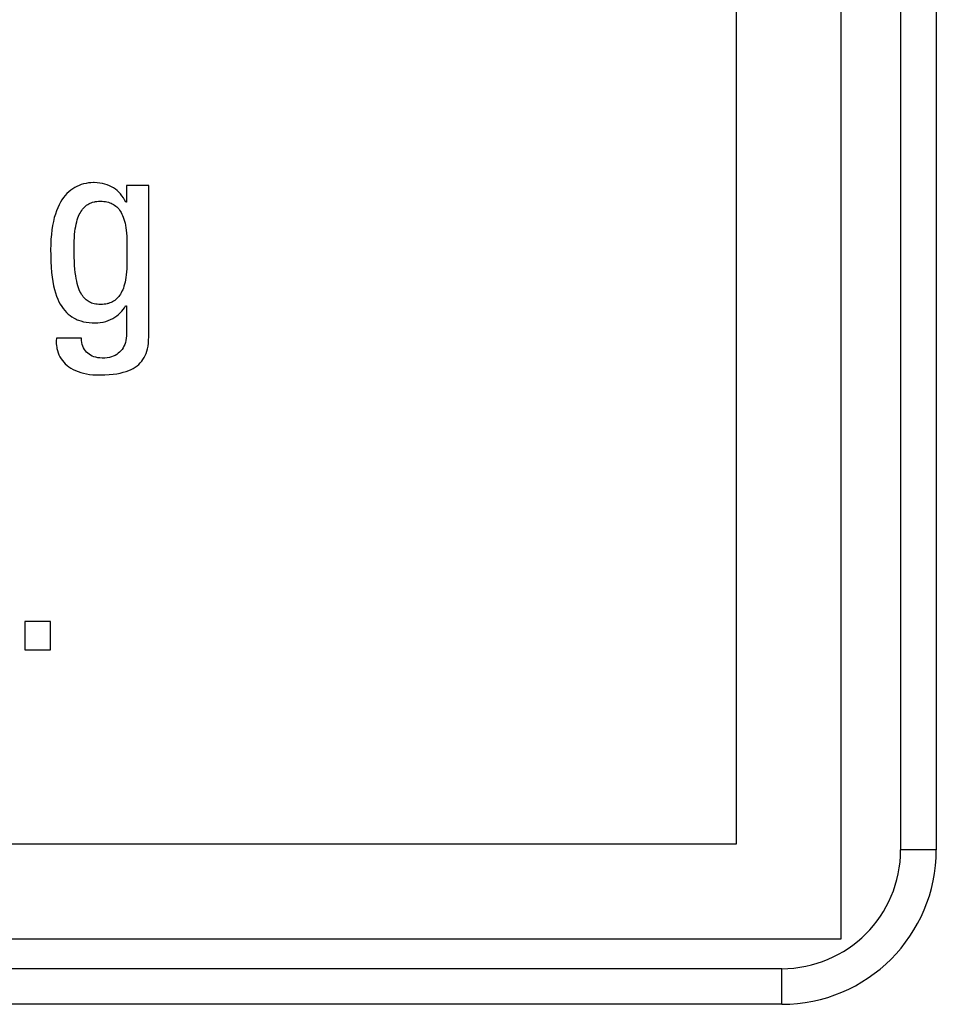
# Model space of a CAD drawing. Extents: x -841 to -216, y -127 to 601.
# Tile 59 of 201: x -528.13 to -520.42, y 153.55 to 161.84. Entities that reach past the tile are written whole.
import ezdxf

# ---------------------------------------------------------------- set-up
doc = ezdxf.new("R2010")
doc.units = 0
doc.header["$LTSCALE"] = 23.1
doc.layers.add('HEATSINK_AM_0', color=7, linetype='CONTINUOUS')

msp = doc.modelspace()

# ---------------------------------------------------------------- linework, layer by layer
at = {"layer": 'HEATSINK_AM_0', "color": 7}
for p, q in [((-521.2199, 154.0993), (-521.2199, 170.5993)), ((-520.7198, 169.8493), (-520.7198, 154.8493)), ((-520.4198, 169.8493), (-520.4198, 154.8493)), ((-522.1044, 165.0159), (-522.1044, 154.8973)), ((-527.5741, 160.4597), (-527.5943, 160.4551)), ((-527.5536, 160.4629), (-527.5741, 160.4597)), ((-527.5329, 160.4649), (-527.5536, 160.4629)), ((-527.5122, 160.4656), (-527.5329, 160.4649)), ((-527.5096, 160.4656), (-527.5122, 160.4656)), ((-527.5042, 160.4656), (-527.5096, 160.4656)), ((-527.4805, 160.4646), (-527.5042, 160.4656)), ((-527.4579, 160.4622), (-527.4805, 160.4646)), ((-527.4363, 160.4585), (-527.4579, 160.4622)), ((-527.4158, 160.4536), (-527.4363, 160.4585)), ((-527.7189, 160.3884), (-527.7342, 160.3738)), ((-527.7029, 160.4018), (-527.7189, 160.3884)), ((-527.6864, 160.4138), (-527.7029, 160.4018)), ((-527.6692, 160.4246), (-527.6864, 160.4138)), ((-527.6513, 160.4341), (-527.6692, 160.4246)), ((-527.6329, 160.4424), (-527.6513, 160.4341)), ((-527.6139, 160.4494), (-527.6329, 160.4424)), ((-527.5943, 160.4551), (-527.6139, 160.4494)), ((-527.3963, 160.4475), (-527.4158, 160.4536)), ((-527.3777, 160.4402), (-527.3963, 160.4475)), ((-527.36, 160.4317), (-527.3777, 160.4402)), ((-527.3433, 160.422), (-527.36, 160.4317)), ((-527.3273, 160.4112), (-527.3433, 160.422)), ((-527.3122, 160.3992), (-527.3273, 160.4112)), ((-527.2979, 160.386), (-527.3122, 160.3992)), ((-527.2845, 160.3715), (-527.2979, 160.386)), ((-527.0464, 160.4427), (-527.2344, 160.4427)), ((-527.2344, 160.4427), (-527.2344, 160.3005)), ((-527.0464, 159.1678), (-527.0464, 160.4427)), ((-527.7889, 160.3006), (-527.8009, 160.2784)), ((-527.7763, 160.3212), (-527.7889, 160.3006)), ((-527.7629, 160.3402), (-527.7763, 160.3212)), ((-527.7489, 160.3577), (-527.7629, 160.3402)), ((-527.7342, 160.3738), (-527.7489, 160.3577)), ((-527.5503, 160.2871), (-527.5401, 160.2923)), ((-527.5401, 160.2923), (-527.5295, 160.2968)), ((-527.5295, 160.2968), (-527.5185, 160.3006)), ((-527.5185, 160.3006), (-527.5069, 160.3038)), ((-527.5069, 160.3038), (-527.5008, 160.3052)), ((-527.5008, 160.3052), (-527.4947, 160.3064)), ((-527.4947, 160.3064), (-527.4819, 160.3082)), ((-527.4819, 160.3082), (-527.4686, 160.3093)), ((-527.4686, 160.3093), (-527.4546, 160.3097)), ((-527.4546, 160.3097), (-527.4394, 160.3093)), ((-527.4394, 160.3093), (-527.4251, 160.3082)), ((-527.4251, 160.3082), (-527.4114, 160.3064)), ((-527.4114, 160.3064), (-527.3985, 160.3039)), ((-527.3985, 160.3039), (-527.3862, 160.3007)), ((-527.3862, 160.3007), (-527.3745, 160.2969)), ((-527.3745, 160.2969), (-527.3634, 160.2925)), ((-527.3634, 160.2925), (-527.3529, 160.2875)), ((-527.2718, 160.3558), (-527.2845, 160.3715)), ((-527.26, 160.3387), (-527.2718, 160.3558)), ((-527.2491, 160.3203), (-527.26, 160.3387)), ((-527.239, 160.3005), (-527.2491, 160.3203)), ((-527.2344, 160.3005), (-527.239, 160.3005)), ((-527.8226, 160.2287), (-527.8322, 160.201)), ((-527.8121, 160.2544), (-527.8226, 160.2287)), ((-527.8009, 160.2784), (-527.8121, 160.2544)), ((-527.6306, 160.1967), (-527.6242, 160.2094)), ((-527.6242, 160.2094), (-527.6174, 160.2212)), ((-527.6174, 160.2212), (-527.6102, 160.2321)), ((-527.6102, 160.2321), (-527.6027, 160.2422)), ((-527.6027, 160.2422), (-527.5949, 160.2515)), ((-527.5949, 160.2515), (-527.5867, 160.26)), ((-527.5867, 160.26), (-527.5782, 160.2678)), ((-527.5782, 160.2678), (-527.5693, 160.2749)), ((-527.5693, 160.2749), (-527.56, 160.2813)), ((-527.56, 160.2813), (-527.5503, 160.2871)), ((-527.3529, 160.2875), (-527.3428, 160.2819)), ((-527.3428, 160.2819), (-527.3333, 160.2756)), ((-527.3333, 160.2756), (-527.3242, 160.2688)), ((-527.3242, 160.2688), (-527.3155, 160.2613)), ((-527.3155, 160.2613), (-527.3072, 160.2531)), ((-527.3072, 160.2531), (-527.2994, 160.2442)), ((-527.2994, 160.2442), (-527.2919, 160.2346)), ((-527.2919, 160.2346), (-527.2848, 160.2242)), ((-527.2848, 160.2242), (-527.2781, 160.2131)), ((-527.2781, 160.2131), (-527.2718, 160.201)), ((-527.8487, 160.1395), (-527.8554, 160.1055)), ((-527.8409, 160.1713), (-527.8487, 160.1395)), ((-527.8322, 160.201), (-527.8409, 160.1713)), ((-527.6571, 160.1169), (-527.6526, 160.1353)), ((-527.6526, 160.1353), (-527.6477, 160.1523)), ((-527.6477, 160.1523), (-527.6424, 160.1682)), ((-527.6424, 160.1682), (-527.6367, 160.183)), ((-527.6367, 160.183), (-527.6306, 160.1967)), ((-527.2718, 160.201), (-527.2658, 160.188)), ((-527.2658, 160.188), (-527.2603, 160.1741)), ((-527.2603, 160.1741), (-527.2551, 160.159)), ((-527.2551, 160.159), (-527.2504, 160.1428)), ((-527.2504, 160.1428), (-527.2461, 160.1254)), ((-527.8611, 160.0693), (-527.8657, 160.0306)), ((-527.8554, 160.1055), (-527.8611, 160.0693)), ((-527.6702, 160.029), (-527.6677, 160.0535)), ((-527.6677, 160.0535), (-527.6646, 160.0761)), ((-527.6646, 160.0761), (-527.6611, 160.0973)), ((-527.6611, 160.0973), (-527.6571, 160.1169)), ((-527.2461, 160.1254), (-527.2423, 160.1066)), ((-527.2423, 160.1066), (-527.2389, 160.0864)), ((-527.2389, 160.0864), (-527.236, 160.0644)), ((-527.236, 160.0644), (-527.2337, 160.0406)), ((-527.8691, 159.9894), (-527.8711, 159.9457)), ((-527.8657, 160.0306), (-527.8691, 159.9894)), ((-527.6744, 159.9423), (-527.6735, 159.974)), ((-527.6735, 159.974), (-527.6721, 160.0027)), ((-527.6721, 160.0027), (-527.6702, 160.029)), ((-527.2337, 160.0406), (-527.2319, 160.0146)), ((-527.2319, 160.0146), (-527.2306, 159.9858)), ((-527.2306, 159.9858), (-527.2299, 159.9531)), ((-527.8711, 159.9457), (-527.8719, 159.8992)), ((-527.8719, 159.8992), (-527.8715, 159.8567)), ((-527.6747, 159.9057), (-527.6744, 159.9423)), ((-527.6747, 159.8992), (-527.6747, 159.9057)), ((-527.6746, 159.878), (-527.6747, 159.8992)), ((-527.6738, 159.8382), (-527.6746, 159.878)), ((-527.2299, 159.9531), (-527.2297, 159.914)), ((-527.2297, 159.914), (-527.2297, 159.8435)), ((-527.8715, 159.8567), (-527.87, 159.803)), ((-527.87, 159.803), (-527.8673, 159.7544)), ((-527.6724, 159.8017), (-527.6738, 159.8382)), ((-527.6704, 159.768), (-527.6724, 159.8017)), ((-527.2299, 159.8037), (-527.2306, 159.7708)), ((-527.2297, 159.8435), (-527.2299, 159.8037)), ((-527.8673, 159.7544), (-527.8636, 159.7101)), ((-527.6678, 159.737), (-527.6704, 159.768)), ((-527.6647, 159.7085), (-527.6678, 159.737)), ((-527.2336, 159.7152), (-527.2359, 159.6909)), ((-527.2318, 159.7416), (-527.2336, 159.7152)), ((-527.2306, 159.7708), (-527.2318, 159.7416)), ((-527.8636, 159.7101), (-527.8589, 159.6695)), ((-527.8589, 159.6695), (-527.8532, 159.6324)), ((-527.8532, 159.6324), (-527.8466, 159.5982)), ((-527.661, 159.6823), (-527.6647, 159.7085)), ((-527.657, 159.6583), (-527.661, 159.6823)), ((-527.6525, 159.6362), (-527.657, 159.6583)), ((-527.6477, 159.6159), (-527.6525, 159.6362)), ((-527.2421, 159.6479), (-527.2459, 159.6286)), ((-527.2388, 159.6686), (-527.2421, 159.6479)), ((-527.2359, 159.6909), (-527.2388, 159.6686)), ((-527.8466, 159.5982), (-527.8392, 159.5667)), ((-527.8392, 159.5667), (-527.831, 159.5377)), ((-527.6424, 159.5974), (-527.6477, 159.6159)), ((-527.6369, 159.5803), (-527.6424, 159.5974)), ((-527.631, 159.5647), (-527.6369, 159.5803)), ((-527.6249, 159.5504), (-527.631, 159.5647)), ((-527.6184, 159.5374), (-527.6249, 159.5504)), ((-527.2715, 159.5511), (-527.2778, 159.5388)), ((-527.2656, 159.5644), (-527.2715, 159.5511)), ((-527.2601, 159.5787), (-527.2656, 159.5644)), ((-527.2549, 159.5942), (-527.2601, 159.5787)), ((-527.2502, 159.6108), (-527.2549, 159.5942)), ((-527.2459, 159.6286), (-527.2502, 159.6108)), ((-527.831, 159.5377), (-527.822, 159.5109)), ((-527.822, 159.5109), (-527.8123, 159.4862)), ((-527.8123, 159.4862), (-527.8018, 159.4634)), ((-527.8018, 159.4634), (-527.7907, 159.4424)), ((-527.6117, 159.5254), (-527.6184, 159.5374)), ((-527.6047, 159.5145), (-527.6117, 159.5254)), ((-527.5974, 159.5045), (-527.6047, 159.5145)), ((-527.5898, 159.4954), (-527.5974, 159.5045)), ((-527.5818, 159.4871), (-527.5898, 159.4954)), ((-527.5736, 159.4797), (-527.5818, 159.4871)), ((-527.565, 159.4729), (-527.5736, 159.4797)), ((-527.5561, 159.4668), (-527.565, 159.4729)), ((-527.5468, 159.4614), (-527.5561, 159.4668)), ((-527.3417, 159.4686), (-527.3515, 159.4629)), ((-527.3323, 159.475), (-527.3417, 159.4686)), ((-527.3234, 159.4819), (-527.3323, 159.475)), ((-527.3149, 159.4896), (-527.3234, 159.4819)), ((-527.3067, 159.4979), (-527.3149, 159.4896)), ((-527.2989, 159.5069), (-527.3067, 159.4979)), ((-527.2915, 159.5167), (-527.2989, 159.5069)), ((-527.2845, 159.5273), (-527.2915, 159.5167)), ((-527.2778, 159.5388), (-527.2845, 159.5273)), ((-527.7907, 159.4424), (-527.7789, 159.423)), ((-527.7789, 159.423), (-527.7663, 159.4052)), ((-527.7663, 159.4052), (-527.7531, 159.3887)), ((-527.7531, 159.3887), (-527.7391, 159.3736)), ((-527.537, 159.4567), (-527.5468, 159.4614)), ((-527.5267, 159.4525), (-527.537, 159.4567)), ((-527.5158, 159.449), (-527.5267, 159.4525)), ((-527.5043, 159.446), (-527.5158, 159.449)), ((-527.4921, 159.4437), (-527.5043, 159.446)), ((-527.4791, 159.442), (-527.4921, 159.4437)), ((-527.4651, 159.441), (-527.4791, 159.442)), ((-527.45, 159.4406), (-527.4651, 159.441)), ((-527.4354, 159.441), (-527.45, 159.4406)), ((-527.4215, 159.4421), (-527.4354, 159.441)), ((-527.4084, 159.4439), (-527.4215, 159.4421)), ((-527.3959, 159.4464), (-527.4084, 159.4439)), ((-527.3898, 159.448), (-527.3959, 159.4464)), ((-527.3839, 159.4496), (-527.3898, 159.448)), ((-527.3726, 159.4534), (-527.3839, 159.4496)), ((-527.3618, 159.4579), (-527.3726, 159.4534)), ((-527.3515, 159.4629), (-527.3618, 159.4579)), ((-527.2857, 159.3694), (-527.2726, 159.3833)), ((-527.2726, 159.3833), (-527.2609, 159.398)), ((-527.2609, 159.398), (-527.2504, 159.4133)), ((-527.2504, 159.4133), (-527.2413, 159.4292)), ((-527.2413, 159.4292), (-527.2344, 159.4292)), ((-527.2344, 159.4292), (-527.2344, 159.1884)), ((-527.7391, 159.3736), (-527.7243, 159.3598)), ((-527.7243, 159.3598), (-527.7088, 159.3472)), ((-527.7088, 159.3472), (-527.6924, 159.3357)), ((-527.6924, 159.3357), (-527.6751, 159.3254)), ((-527.6751, 159.3254), (-527.6568, 159.3162)), ((-527.6568, 159.3162), (-527.6473, 159.312)), ((-527.6473, 159.312), (-527.6375, 159.3081)), ((-527.6375, 159.3081), (-527.6171, 159.3012)), ((-527.6171, 159.3012), (-527.5956, 159.2954)), ((-527.4288, 159.2923), (-527.4082, 159.2977)), ((-527.4082, 159.2977), (-527.388, 159.3045)), ((-527.388, 159.3045), (-527.3685, 159.3126)), ((-527.3685, 159.3126), (-527.3499, 159.3219)), ((-527.3499, 159.3219), (-527.3321, 159.3323)), ((-527.3321, 159.3323), (-527.3155, 159.3438)), ((-527.3155, 159.3438), (-527.3, 159.3561)), ((-527.3, 159.3561), (-527.2857, 159.3694)), ((-527.5956, 159.2954), (-527.5728, 159.2908)), ((-527.5728, 159.2908), (-527.5486, 159.2875)), ((-527.5486, 159.2875), (-527.523, 159.2854)), ((-527.523, 159.2854), (-527.4958, 159.2847)), ((-527.4958, 159.2847), (-527.4752, 159.2854)), ((-527.4752, 159.2854), (-527.4544, 159.2876)), ((-527.4544, 159.2876), (-527.4336, 159.2913)), ((-527.4336, 159.2913), (-527.4288, 159.2923)), ((-527.8237, 159.1563), (-527.8247, 159.1335)), ((-527.8247, 159.1335), (-527.8242, 159.1116)), ((-527.6128, 159.1563), (-527.8237, 159.1563)), ((-527.6117, 159.1379), (-527.6128, 159.1563)), ((-527.6092, 159.1207), (-527.6117, 159.1379)), ((-527.2391, 159.1377), (-527.2432, 159.1204)), ((-527.2362, 159.1561), (-527.2391, 159.1377)), ((-527.2346, 159.1756), (-527.2362, 159.1561)), ((-527.2344, 159.1884), (-527.2346, 159.1756)), ((-527.0491, 159.1141), (-527.0471, 159.1399)), ((-527.0471, 159.1399), (-527.0464, 159.1678)), ((-527.8242, 159.1116), (-527.8224, 159.0907)), ((-527.8224, 159.0907), (-527.8209, 159.0806)), ((-527.8209, 159.0806), (-527.8192, 159.0707)), ((-527.8192, 159.0707), (-527.8146, 159.0516)), ((-527.8146, 159.0516), (-527.8089, 159.0334)), ((-527.6055, 159.1046), (-527.6092, 159.1207)), ((-527.6006, 159.0895), (-527.6055, 159.1046)), ((-527.5946, 159.0756), (-527.6006, 159.0895)), ((-527.5874, 159.0626), (-527.5946, 159.0756)), ((-527.5792, 159.0506), (-527.5874, 159.0626)), ((-527.5699, 159.0396), (-527.5792, 159.0506)), ((-527.2807, 159.0499), (-527.2914, 159.0389)), ((-527.2711, 159.062), (-527.2807, 159.0499)), ((-527.2625, 159.075), (-527.2711, 159.062)), ((-527.255, 159.0891), (-527.2625, 159.075)), ((-527.2485, 159.1042), (-527.255, 159.0891)), ((-527.2432, 159.1204), (-527.2485, 159.1042)), ((-527.0624, 159.0469), (-527.0568, 159.0677)), ((-527.0568, 159.0677), (-527.0524, 159.09)), ((-527.0524, 159.09), (-527.0491, 159.1141)), ((-527.8089, 159.0334), (-527.8018, 159.0159)), ((-527.8018, 159.0159), (-527.7936, 158.9993)), ((-527.7936, 158.9993), (-527.7841, 158.9834)), ((-527.7841, 158.9834), (-527.7734, 158.9683)), ((-527.7734, 158.9683), (-527.7614, 158.9539)), ((-527.5595, 159.0297), (-527.5699, 159.0396)), ((-527.5481, 159.0207), (-527.5595, 159.0297)), ((-527.5356, 159.0128), (-527.5481, 159.0207)), ((-527.5221, 159.0059), (-527.5356, 159.0128)), ((-527.5075, 159.0001), (-527.5221, 159.0059)), ((-527.4918, 158.9954), (-527.5075, 159.0001)), ((-527.475, 158.9919), (-527.4918, 158.9954)), ((-527.4571, 158.9898), (-527.475, 158.9919)), ((-527.4381, 158.9889), (-527.4571, 158.9898)), ((-527.4362, 158.9889), (-527.4381, 158.9889)), ((-527.4154, 158.9896), (-527.4362, 158.9889)), ((-527.3959, 158.9917), (-527.4154, 158.9896)), ((-527.3776, 158.995), (-527.3959, 158.9917)), ((-527.3604, 158.9996), (-527.3776, 158.995)), ((-527.3445, 159.0053), (-527.3604, 158.9996)), ((-527.3296, 159.0121), (-527.3445, 159.0053)), ((-527.3158, 159.02), (-527.3296, 159.0121)), ((-527.3093, 159.0243), (-527.3158, 159.02)), ((-527.3031, 159.029), (-527.3093, 159.0243)), ((-527.2914, 159.0389), (-527.3031, 159.029)), ((-527.1059, 158.9621), (-527.0952, 158.9768)), ((-527.0952, 158.9768), (-527.0854, 158.9925)), ((-527.0854, 158.9925), (-527.0767, 159.0094)), ((-527.0767, 159.0094), (-527.069, 159.0275)), ((-527.069, 159.0275), (-527.0624, 159.0469)), ((-527.7614, 158.9539), (-527.7482, 158.9402)), ((-527.7482, 158.9402), (-527.7337, 158.9273)), ((-527.7337, 158.9273), (-527.7179, 158.9151)), ((-527.7179, 158.9151), (-527.7008, 158.9038)), ((-527.7008, 158.9038), (-527.6823, 158.8932)), ((-527.6823, 158.8932), (-527.6624, 158.8836)), ((-527.6624, 158.8836), (-527.6413, 158.875)), ((-527.2367, 158.8763), (-527.2151, 158.8842)), ((-527.2151, 158.8842), (-527.1952, 158.8928)), ((-527.1952, 158.8928), (-527.177, 158.9023)), ((-527.177, 158.9023), (-527.1603, 158.9126)), ((-527.1603, 158.9126), (-527.1449, 158.9237)), ((-527.1449, 158.9237), (-527.1308, 158.9356)), ((-527.1308, 158.9356), (-527.1178, 158.9484)), ((-527.1178, 158.9484), (-527.1059, 158.9621)), ((-527.6413, 158.875), (-527.6187, 158.8673)), ((-527.6187, 158.8673), (-527.5949, 158.8608)), ((-527.5949, 158.8608), (-527.5699, 158.8554)), ((-527.5699, 158.8554), (-527.5437, 158.8512)), ((-527.5437, 158.8512), (-527.5165, 158.8484)), ((-527.5165, 158.8484), (-527.4884, 158.8469)), ((-527.4884, 158.8469), (-527.4729, 158.8467)), ((-527.4729, 158.8467), (-527.4587, 158.8468)), ((-527.4587, 158.8468), (-527.4168, 158.8478)), ((-527.4168, 158.8478), (-527.3792, 158.85)), ((-527.3792, 158.85), (-527.3452, 158.8534)), ((-527.3452, 158.8534), (-527.3142, 158.8577)), ((-527.3142, 158.8577), (-527.286, 158.863)), ((-527.286, 158.863), (-527.2603, 158.8692)), ((-527.2603, 158.8692), (-527.2367, 158.8763)), ((-527.872, 156.7715), (-528.0876, 156.7715)), ((-528.0876, 156.7715), (-528.0876, 156.533)), ((-527.872, 156.533), (-527.872, 156.7715)), ((-528.0876, 156.533), (-527.872, 156.533)), ((-522.1044, 154.8973), (-589.921, 154.8973)), ((-520.4198, 154.8493), (-520.7198, 154.8493)), ((-590.7198, 154.0993), (-521.2199, 154.0993)), ((-521.7198, 153.8493), (-590.7198, 153.8493)), ((-521.7198, 153.5493), (-521.7198, 153.8493)), ((-521.7198, 153.5493), (-590.7198, 153.5493))]:
    msp.add_line(p, q, dxfattribs=at)
for radius in [1.3, 1]:
    msp.add_arc((-521.7198, 154.8493), radius, 270, 360, dxfattribs=at)

doc.saveas('drawing.dxf')
